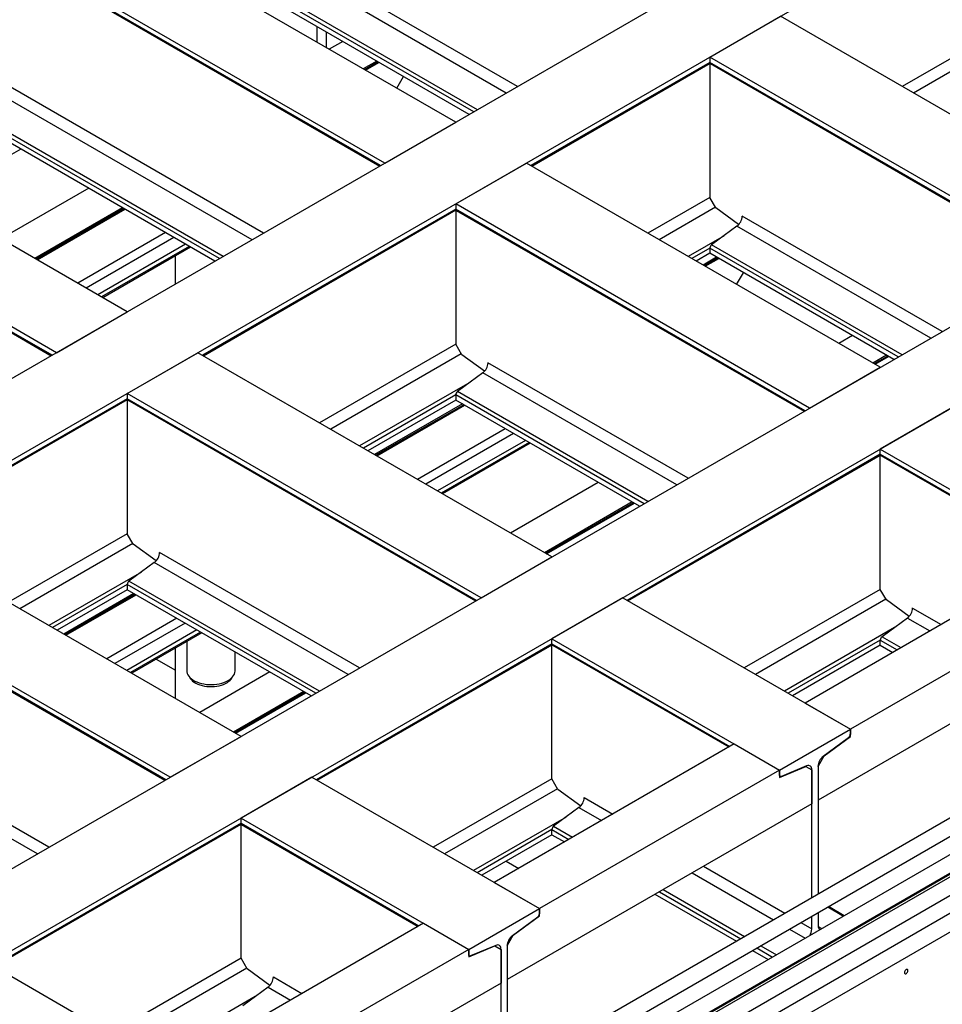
# Model space of a CAD drawing. Header units: millimetres. Extents: x 0 to 25230, y 0 to 17820.
# Tile 89 of 244: x 9446 to 10598, y 11866 to 13095. Entities that reach past the tile are written whole.
import ezdxf

# ---------------------------------------------------------------- set-up
doc = ezdxf.new("R2010")
doc.units = ezdxf.units.MM
doc.linetypes.add('SLD-Sólida', pattern=[0])
doc.layers.add('REFERÊNCIAS', color=9, linetype='SLD-Sólida')

msp = doc.modelspace()

# ---------------------------------------------------------------- linework, layer by layer
at = {"color": 7, "linetype": 'SLD-Sólida', "lineweight": 25, "ltscale": 30}
for p, q in [((10864.3, 12246.5), (9777.7, 11619.2)), ((9797.7, 11607.6), (10874.3, 12229.2)), ((10903.9, 12223.6), (9817.3, 11596.3)), ((9828.3, 11579.6), (10913.9, 12206.3)), ((10864.3, 12173), (9828.3, 11574.9)), ((9828.3, 11551.8), (10874.3, 12155.7)), ((10903.9, 12150.1), (9951.4, 11600.2)), ((9961.4, 11582.9), (10913.9, 12132.8))]:
    msp.add_line(p, q, dxfattribs=at)
at = {"layer": 'REFERÊNCIAS', "linetype": 'SLD-Sólida', "lineweight": 25, "ltscale": 30}
for p, q in [((10625.5, 13334), (6071.7, 10705.1)), ((9990.2, 12967.2), (9358.8, 13331.7)), ((10713.9, 13283), (6160.1, 10654.1)), ((9901.8, 12916.2), (9270.4, 13280.7)), ((9896.2, 12913), (9270.4, 13274.2)), ((9271.1, 13272.6), (9895.1, 12912.4)), ((10067.6, 13011.9), (9628.3, 13265.5)), ((10053.4, 13003.7), (9621.7, 13253)), ((10012.7, 12980.2), (9587.9, 13225.4)), ((10017.3, 12982.9), (9590.1, 13229.6)), ((10007.1, 12977), (9587.9, 13219)), ((10307.7, 13048.4), (10396, 13099.5)), ((10838, 12844.3), (10396, 13099.5)), ((9580, 12730.4), (8948.7, 13094.9)), ((9817, 13086.7), (9817, 13067.2)), ((9750.1, 12828.6), (9310.8, 13082.2)), ((9828.3, 13080.2), (9828.3, 13060.7)), ((10673.5, 13084.5), (10547.7, 13011.9)), ((9735.9, 12820.4), (9304.2, 13069.7)), ((9849.4, 13068), (9832.4, 13058.3)), ((10680.1, 13072), (10561.9, 13003.7)), ((10749.6, 12793.3), (10307.7, 13048.4)), ((10307.7, 13048.4), (10307.7, 13042)), ((9491.6, 12679.4), (8860.3, 13043.9)), ((9486.1, 12676.2), (8860.3, 13037.5)), ((8861, 13035.8), (9485, 12675.6)), ((9695.2, 12796.9), (9270.4, 13042.2)), ((9689.6, 12793.7), (9270.4, 13035.7)), ((9699.9, 12799.6), (9272.6, 13046.3)), ((9891.8, 13043.6), (9874.8, 13033.8)), ((9893.4, 13042.6), (9876.5, 13032.8)), ((9877.5, 13032.2), (9894.4, 13042)), ((10307.7, 13042), (10084.1, 12913)), ((10085.2, 12912.4), (10307.9, 13040.9)), ((10744, 12790.1), (10307.7, 13042)), ((10307.7, 13040.8), (10307.7, 12873.3)), ((10308.4, 13040.4), (10743, 12789.5)), ((11155.8, 13027.8), (6602.1, 10399)), ((9916.7, 13009.6), (9925.2, 13024.3)), ((11244.2, 12976.8), (6690.4, 10348)), ((9901.8, 12916.2), (9990.2, 12967.2)), ((9447, 12933.7), (9337.5, 12870.5)), ((9990.2, 12865.2), (10078.5, 12916.2)), ((10520.5, 12661.1), (10078.5, 12916.2)), ((9531.9, 12884.8), (9422.3, 12821.5)), ((9990.2, 12865.2), (9990.2, 12858.7)), ((10432.1, 12610), (9990.2, 12865.2)), ((10307.7, 12873.3), (10230.3, 12828.6)), ((10315.2, 12860.2), (10307.7, 12873.3)), ((9574.3, 12860.3), (9464.7, 12797)), ((9575.9, 12859.3), (9466.3, 12796.1)), ((9467.4, 12795.5), (9577, 12858.7)), ((9990.2, 12858.7), (9674, 12676.2)), ((9675.1, 12675.6), (9990.4, 12857.6)), ((10426.5, 12606.8), (9990.2, 12858.7)), ((9990.2, 12857.5), (9990.2, 12690)), ((9990.9, 12857.1), (10425.5, 12606.2)), ((10314.7, 12861), (10244.4, 12820.4)), ((10343.6, 12839.4), (10315.2, 12860.2)), ((10597.9, 12705.7), (10348, 12850)), ((9627.9, 12829.3), (9518.4, 12766.1)), ((10341.5, 12837.4), (10309.8, 12814.1)), ((10583.7, 12697.6), (10341.5, 12837.4)), ((9638.2, 12823.4), (9528.7, 12760.1)), ((9652.9, 12814.9), (9543.4, 12751.6)), ((10325.3, 12825.5), (10280.5, 12799.6)), ((9657.5, 12812.2), (9548, 12749)), ((9659.2, 12811.3), (9549.6, 12748)), ((10307.7, 12809.9), (10285.1, 12796.9)), ((10307.7, 12803.5), (10290.7, 12793.7)), ((10307.7, 12809.9), (10307.7, 12803.5)), ((10543, 12674.1), (10307.7, 12809.9)), ((10537.4, 12670.8), (10307.7, 12803.5)), ((10547.7, 12676.7), (10309.8, 12814.1)), ((9640.2, 12765.2), (9640.2, 12800.3)), ((10316, 12798.6), (10299.1, 12788.9)), ((10317.7, 12797.7), (10300.7, 12787.9)), ((10301.8, 12787.3), (10318.7, 12797.1)), ((10341, 12764.7), (10349.5, 12779.3)), ((9491.6, 12679.4), (9580, 12730.4)), ((10485.8, 12700.7), (10468.8, 12690.9)), ((9580, 12628.4), (9668.4, 12679.4)), ((10110.4, 12424.3), (9668.4, 12679.4)), ((9990.2, 12690), (9820.1, 12591.8)), ((9997.7, 12676.9), (9990.2, 12690)), ((9997.2, 12677.8), (9834.3, 12583.7)), ((10026.1, 12656.1), (9997.7, 12676.9)), ((10280.4, 12522.5), (10030.5, 12666.7)), ((10528.2, 12676.2), (10511.2, 12666.4)), ((10529.8, 12675.2), (10512.9, 12665.5)), ((10513.9, 12664.9), (10530.8, 12674.6)), ((10432.1, 12610), (10520.5, 12661.1)), ((10007.8, 12642.2), (9870.3, 12562.9)), ((10024, 12654.2), (9992.3, 12630.8)), ((10266.3, 12514.3), (10024, 12654.2)), ((10230.2, 12493.5), (9992.3, 12630.8)), ((9580, 12621.9), (9285.8, 12452.1)), ((9286.9, 12451.5), (9580.3, 12620.9)), ((10022, 12373.3), (9580, 12628.4)), ((9580, 12628.4), (9580, 12621.9)), ((10016.4, 12370), (9580, 12621.9)), ((9580, 12620.7), (9580, 12453.2)), ((9580.8, 12620.3), (10015.3, 12369.4)), ((9990.2, 12626.6), (9875, 12560.2)), ((9990.2, 12620.2), (9880.6, 12556.9)), ((9990.2, 12626.6), (9990.2, 12620.2)), ((10225.5, 12490.8), (9990.2, 12626.6)), ((10219.9, 12487.5), (9990.2, 12620.2)), ((9998.6, 12615.3), (9889, 12552.1)), ((10000.2, 12614.4), (9890.6, 12551.2)), ((9891.7, 12550.6), (10001.2, 12613.8)), ((10608.9, 12610), (10520.5, 12559)), ((10052.2, 12584.4), (9942.6, 12521.1)), ((10062.5, 12578.4), (9952.9, 12515.2)), ((10077.2, 12569.9), (9967.6, 12506.7)), ((10081.8, 12567.3), (9972.2, 12504)), ((10083.4, 12566.4), (9973.9, 12503.1)), ((10520.5, 12552.6), (10520.5, 12559)), ((10520.5, 12559), (10804.8, 12394.9)), ((10520.5, 12552.6), (10204.3, 12370)), ((10205.4, 12369.4), (10520.7, 12551.5)), ((10520.5, 12552.6), (10742.7, 12424.3)), ((10520.5, 12383.8), (10520.5, 12551.3)), ((10521.2, 12550.9), (10741.6, 12423.7)), ((10168.3, 12517.4), (10058.7, 12454.1)), ((10210.7, 12492.9), (10101.1, 12429.6)), ((10212.3, 12492), (10102.7, 12428.7)), ((10103.8, 12428.1), (10213.4, 12491.3)), ((9722.2, 12200.2), (9280.2, 12455.3)), ((9580, 12453.2), (9431.9, 12367.7)), ((9587.6, 12440.1), (9580, 12453.2)), ((9587.1, 12441), (9446.1, 12359.6)), ((9616, 12419.3), (9587.6, 12440.1)), ((9870.3, 12285.7), (9620.4, 12429.9)), ((10022, 12373.3), (10110.4, 12424.3)), ((10748.2, 12427.5), (10426.5, 12241.8)), ((9613.8, 12417.4), (9582.2, 12394)), ((9856.1, 12277.5), (9613.8, 12417.4)), ((9633.8, 12149.2), (9191.8, 12404.3)), ((9628.2, 12145.9), (9191.8, 12397.8)), ((9192.6, 12396.2), (9627.1, 12145.3)), ((9597.7, 12405.4), (9482.1, 12338.8)), ((9580, 12389.9), (9486.8, 12336.1)), ((9580, 12389.9), (9580, 12383.4)), ((9815.4, 12254), (9580, 12389.9)), ((9820.1, 12256.7), (9582.2, 12394)), ((10520.5, 12383.8), (10350.5, 12285.7)), ((10804.8, 12394.9), (10483.1, 12209.1)), ((10528.1, 12370.7), (10520.5, 12383.8)), ((9580, 12383.4), (9492.4, 12332.8)), ((9588.4, 12378.6), (9500.8, 12328)), ((9590.1, 12377.7), (9502.4, 12327.1)), ((9503.5, 12326.5), (9591.1, 12377.1)), ((9809.8, 12250.8), (9580, 12383.4)), ((10198.8, 12373.3), (10110.4, 12322.2)), ((10198.8, 12373.3), (10483.1, 12209.1)), ((10527.6, 12371.6), (10364.6, 12277.5)), ((10556.4, 12349.9), (10528.1, 12370.7)), ((10560.9, 12360.5), (10596.5, 12339.9)), ((9642.1, 12347.6), (9554.4, 12297)), ((10845.2, 12352.9), (10442.7, 12120.5)), ((10554.3, 12348), (10522.7, 12324.6)), ((10554.3, 12348), (10582.4, 12331.8)), ((9652.4, 12341.7), (9564.7, 12291.1)), ((10538.1, 12336.1), (10400.7, 12256.7)), ((9667.1, 12333.2), (9579.4, 12282.6)), ((9671.7, 12330.5), (9584, 12279.9)), ((9673.3, 12329.6), (9585.7, 12279)), ((10110.4, 12315.8), (10110.4, 12322.2)), ((10110.4, 12322.2), (10394.7, 12158.1)), ((10522.7, 12324.6), (10546.3, 12311)), ((9640.2, 12282.8), (9640.2, 12310.5)), ((9640.2, 12247.5), (9640.2, 12310.5)), ((9654.4, 12318.7), (9654.4, 12282.2)), ((10110.4, 12315.8), (9816.1, 12145.9)), ((9817.2, 12145.3), (10110.6, 12314.7)), ((10110.4, 12315.8), (10332.5, 12187.5)), ((10110.4, 12147.1), (10110.4, 12314.6)), ((10111.1, 12314.2), (10331.5, 12186.9)), ((10520.5, 12320.5), (10405.3, 12254)), ((10520.5, 12314), (10410.9, 12250.8)), ((10520.5, 12314), (10520.5, 12320.5)), ((10520.5, 12320.5), (10541.7, 12308.3)), ((10520.5, 12314), (10536.1, 12305)), ((9714.8, 12282.2), (9714.8, 12305.7)), ((9616.2, 12296.6), (9640.2, 12282.8)), ((9758.1, 12280.6), (9670.5, 12230)), ((9800.6, 12256.1), (9712.9, 12205.5)), ((9802.2, 12255.2), (9714.5, 12204.6)), ((9715.6, 12204), (9803.2, 12254.6)), ((10426.5, 12241.8), (10483.1, 12209.1)), ((9482.1, 12061.6), (9232.2, 12205.8)), ((9633.8, 12149.2), (9722.2, 12200.2)), ((10394.7, 12158.1), (10483.1, 12209.1)), ((10450.3, 12175.9), (10483.1, 12200.1)), ((10482.5, 12200.4), (10483.1, 12200.1)), ((10483.1, 12200.1), (10483.1, 12209.1)), ((10483.1, 12209.1), (10483.1, 12202.7)), ((9467.9, 12053.4), (9225.6, 12193.3)), ((10338.1, 12190.8), (10038.3, 12017.7)), ((10338.1, 12190.8), (10394.7, 12158.1)), ((10480.9, 12198.5), (10449.3, 12175.2)), ((10442.7, 12162.6), (10450.3, 12175.9)), ((10450.3, 12175.9), (10450.3, 12175.9)), ((10394.7, 12149), (10427.4, 12162.6)), ((10428.5, 12163.2), (10396.9, 12150)), ((10427.3, 12162.7), (10427.4, 12162.6)), ((10427.3, 12162.7), (10435.1, 12158.2)), ((10427.4, 12162.6), (10435.1, 12158.2)), ((10442.7, 12162.6), (10442.7, 12120.5)), ((10442.7, 12162.6), (10442.7, 12003.1)), ((10833.5, 12158.3), (9828.3, 11578)), ((10394.7, 12158.1), (10094.9, 11985)), ((10394.7, 12158.1), (10394.7, 12149)), ((10394.7, 12151.7), (10394.7, 12158.1)), ((10394.7, 12150.4), (10395.4, 12150)), ((10435.1, 12158.2), (10435.1, 12116.1)), ((10435.1, 11998.7), (10435.1, 12158.2)), ((9810.6, 12149.2), (9722.2, 12098.1)), ((9810.6, 12149.2), (10094.9, 11985)), ((10110.4, 12147.1), (9962.3, 12061.6)), ((10117.9, 12134), (10110.4, 12147.1)), ((10117.4, 12134.8), (9976.4, 12053.4)), ((10146.3, 12113.2), (10117.9, 12134)), ((10435.1, 12116.1), (10054.5, 11896.4)), ((10150.7, 12123.8), (10186.4, 12103.2)), ((10144.2, 12111.2), (10112.5, 12087.9)), ((10144.2, 12111.2), (10172.3, 12095)), ((9722.2, 12091.7), (9413.1, 11913.3)), ((9414.1, 11912.7), (9722.4, 12090.6)), ((9722.2, 12091.7), (9722.2, 12098.1)), ((9722.2, 12098.1), (10006.5, 11934)), ((9722.2, 12091.7), (9944.3, 11963.4)), ((9722.2, 11923), (9722.2, 12090.5)), ((9722.9, 12090.1), (9943.3, 11962.8)), ((10128, 12099.3), (10012.5, 12032.6)), ((10110.4, 12083.7), (10017.1, 12029.9)), ((10110.4, 12077.3), (10022.7, 12026.7)), ((10110.4, 12077.3), (10110.4, 12083.7)), ((10110.4, 12083.7), (10131.6, 12071.5)), ((10110.4, 12077.3), (10126, 12068.3)), ((10112.5, 12087.9), (10136.2, 12074.2)), ((10053.3, 12044.3), (10068.9, 12035.3)), ((10285.4, 12029.7), (10387.1, 11971)), ((10299.6, 12037.9), (10401.3, 11979.2)), ((10038.3, 12017.7), (10094.9, 11985)), ((10239.1, 12003), (10340.8, 11944.3)), ((10244.7, 12006.2), (10346.4, 11947.5)), ((10249.4, 12008.9), (10351.1, 11950.2)), ((10006.5, 11934), (10094.9, 11985)), ((10094.9, 11976), (10094.9, 11985)), ((10094.9, 11985), (10094.9, 11978.6)), ((10442.7, 11980), (10442.7, 11964)), ((10455.1, 11987.1), (10474.7, 11975.8)), ((10475.4, 11976.2), (10455.8, 11987.6)), ((9949.9, 11966.7), (9635.3, 11785)), ((9949.9, 11966.7), (10006.5, 11934)), ((10092.7, 11974.4), (10061.1, 11951.1)), ((10062.1, 11951.8), (10094.9, 11976)), ((10094.3, 11976.3), (10094.9, 11976)), ((10421.3, 11967.6), (10435.1, 11959.6)), ((10435.1, 11959.6), (10435.1, 11975.6)), ((10407.1, 11959.4), (10426.7, 11948.1)), ((10442.8, 11962.9), (10447.5, 11960.1)), ((10054.5, 11938.5), (10062.1, 11951.8)), ((10062.1, 11951.8), (10062.1, 11951.8)), ((10006.5, 11934), (9691.8, 11752.4)), ((10006.5, 11924.9), (10039.2, 11938.5)), ((10006.5, 11934), (10006.5, 11924.9)), ((10006.5, 11927.5), (10006.5, 11934)), ((10040.3, 11939.1), (10008.7, 11925.9)), ((10039.1, 11938.6), (10039.2, 11938.5)), ((10039.1, 11938.6), (10046.9, 11934.1)), ((10039.2, 11938.5), (10046.9, 11934.1)), ((10046.9, 11934.1), (10046.9, 11892)), ((10046.9, 11774.6), (10046.9, 11934.1)), ((10054.5, 11938.5), (10054.5, 11896.4)), ((10054.5, 11938.5), (10054.5, 11779)), ((10360.8, 11932.7), (10380.4, 11921.4)), ((10366.4, 11935.9), (10386, 11924.6)), ((10371.1, 11938.6), (10390.7, 11927.3)), ((9407.5, 11916.5), (9691.8, 11752.4)), ((9722.2, 11923), (9559.2, 11828.9)), ((9729.7, 11909.9), (9722.2, 11923)), ((10006.5, 11926.3), (10007.2, 11925.9)), ((9729.2, 11910.7), (9573.4, 11820.7)), ((9758.1, 11889.1), (9729.7, 11909.9)), ((10046.9, 11892), (9651.5, 11663.7)), ((9762.5, 11899.7), (9798.2, 11879.1)), ((9756, 11887.1), (9724.3, 11863.8)), ((9756, 11887.1), (9784.1, 11870.9)), ((9739.8, 11875.2), (9609.4, 11799.9))]:
    msp.add_line(p, q, dxfattribs=at)
at = {"layer": 'REFERÊNCIAS', "linetype": 'SLD-Sólida', "lineweight": 25, "ltscale": 30, "flags": 128}
for points in [[(9654.4, 12282.2), (9654.5, 12280.8), (9655, 12278.9), (9655.8, 12277.1), (9656.9, 12275.3), (9658.3, 12273.6), (9660.1, 12272), (9662.1, 12270.6), (9664.5, 12269.2), (9667, 12268.1), (9669.8, 12267), (9672.7, 12266.2), (9675.7, 12265.6), (9678.9, 12265.1), (9682.2, 12264.8), (9685.4, 12264.8), (9688.7, 12264.9), (9691.9, 12265.3), (9695, 12265.9), (9698, 12266.6), (9700.8, 12267.5), (9703.5, 12268.6), (9705.9, 12269.9), (9708.1, 12271.3), (9710, 12272.8), (9711.6, 12274.5), (9712.9, 12276.2), (9713.9, 12278), (9714.5, 12279.8), (9714.8, 12281.7), (9714.8, 12282.2)], [(9658.1, 12273.9), (9658.8, 12272.6), (9660.1, 12270.9), (9661.7, 12269.3), (9663.6, 12267.9), (9665.7, 12266.6), (9668.1, 12265.4), (9670.7, 12264.4), (9673.5, 12263.6), (9676.5, 12263), (9679.5, 12262.5), (9682.6, 12262.3), (9685.8, 12262.3), (9688.9, 12262.4), (9692, 12262.8), (9694.9, 12263.4), (9697.8, 12264.2), (9700.4, 12265.1), (9702.9, 12266.3), (9705.1, 12267.6), (9707.1, 12269), (9708.7, 12270.5), (9710.1, 12272.1), (9711.1, 12273.9), (9711.1, 12273.9)], [(10435.1, 12158.2), (10434.9, 12159.7), (10434.6, 12161), (10434, 12162.1), (10433.2, 12162.9), (10432.2, 12163.5), (10431.1, 12163.7), (10429.8, 12163.6), (10428.5, 12163.2)], [(10396.9, 12150), (10396.4, 12149.9), (10396, 12149.9), (10395.6, 12149.9), (10395.3, 12150.1), (10395.1, 12150.4), (10394.9, 12150.7), (10394.7, 12151.2), (10394.7, 12151.7)], [(10046.9, 11934.1), (10046.7, 11935.6), (10046.4, 11936.9), (10045.8, 11938), (10045, 11938.8), (10044, 11939.4), (10042.9, 11939.6), (10041.6, 11939.5), (10040.3, 11939.1)], [(10008.7, 11925.9), (10008.2, 11925.8), (10007.8, 11925.8), (10007.4, 11925.8), (10007.1, 11926), (10006.8, 11926.3), (10006.7, 11926.6), (10006.5, 11927.1), (10006.5, 11927.5)], [(10554.9, 11907.6), (10554.7, 11908.4), (10554.4, 11908.9), (10553.8, 11909.1), (10553.1, 11909), (10552.4, 11908.6), (10551.7, 11907.9), (10551.1, 11907), (10550.7, 11906), (10550.6, 11905.1), (10550.7, 11904.4), (10551.1, 11903.8), (10551.7, 11903.6), (10552.4, 11903.7), (10553.1, 11904.1), (10553.8, 11904.8), (10554.4, 11905.7), (10554.7, 11906.7), (10554.9, 11907.6)], [(10550.6, 11905.1), (10550.7, 11904.4), (10551.1, 11903.9), (10551.7, 11903.6), (10552.3, 11903.7), (10553.1, 11904.2), (10553.8, 11904.9), (10554.3, 11905.7), (10554.7, 11906.7), (10554.8, 11907.6), (10554.8, 11907.6)], [(10554.8, 11907.6), (10554.7, 11908.4), (10554.3, 11908.9), (10553.8, 11909.1), (10553.1, 11909), (10552.7, 11908.8)]]:
    msp.add_lwpolyline(points, dxfattribs=at)
at = {"layer": 'REFERÊNCIAS', "linetype": 'SLD-Sólida', "lineweight": 25, "ltscale": 900}
for centre, radius, start, end in [((10309.4, 13041.8), 1.74, 173.3167, 235.3712), ((9991.9, 12858.5), 1.74, 173.3167, 235.3712), ((10331.2, 12850.8), 16.9, 307.4869, 357.1256), ((10313.2, 12809.7), 5.56, 127.4869, 177.1256), ((10013.7, 12667.5), 16.9, 307.4869, 357.1256), ((9995.7, 12626.4), 5.56, 127.4869, 177.1256), ((9581.8, 12621.7), 1.74, 173.3167, 235.3712), ((10522.2, 12552.3), 1.74, 173.3167, 235.3712), ((9603.6, 12430.8), 16.9, 307.4869, 357.1256), ((9585.6, 12389.6), 5.56, 127.4869, 177.1256), ((10544, 12361.4), 16.9, 307.4869, 357.1256), ((10526, 12320.2), 5.56, 127.4869, 177.1256), ((10112.1, 12315.6), 1.74, 173.3167, 235.3712), ((10477.5, 12203), 5.56, 307.4869, 357.1256), ((10459.5, 12161.8), 16.9, 127.4869, 177.1256), ((10133.9, 12124.6), 16.9, 307.4869, 357.1256), ((9723.9, 12091.5), 1.74, 173.3167, 235.3712), ((10115.9, 12083.5), 5.56, 127.4869, 177.1256), ((10089.3, 11978.9), 5.56, 307.4869, 357.1256), ((10419.2, 11960.2), 15.8, 326.2376, 357.9124), ((10447.8, 11963.4), 5.11, 172.7226, 241.8916), ((10071.3, 11937.7), 16.9, 127.4869, 177.1256), ((9745.7, 11900.5), 16.9, 307.4869, 357.1256)]:
    msp.add_arc(centre, radius, start, end, dxfattribs=at)

doc.saveas('drawing.dxf')
